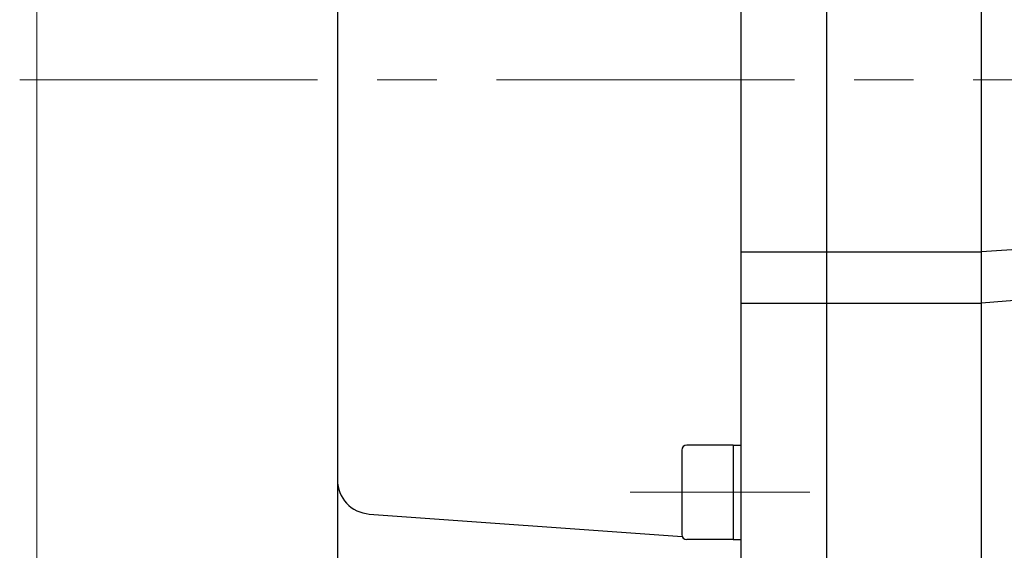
# Model space of a CAD drawing. Header units: millimetres. Extents: x 0 to 1300, y 0 to 891.
# Tile 104 of 124: x 316 to 373, y 579 to 610. Entities that reach past the tile are written whole.
import ezdxf

# ---------------------------------------------------------------- set-up
doc = ezdxf.new("R2010")
doc.units = ezdxf.units.MM
doc.header["$LTSCALE"] = 0.54643
doc.linetypes.add('CENTER', pattern=[50.8, 31.75, -6.35, 6.35, -6.35])
doc.layers.add('NoLayerName_001', color=7, linetype='Continuous')
doc.styles.get("Standard").update_dxf_attribs({"font": 'txt', "bigfont": 'extfont2'})
doc.dimstyles.get("Standard").update_dxf_attribs({"dimtxt": 2.5, "dimasz": 2.5, "dimexe": 1, "dimexo": 1, "dimtad": 1, "dimdec": 3, "dimzin": 0, "dimdsep": 46, "dimtxsty": 'Standard', "dimcen": 2.5, "dimadec": 3, "dimazin": 0, "dimtfac": 0.75, "dimtdec": 3, "dimtmove": 0, "dimatfit": 3, "dimfxl": 1, "dimarcsym": 0})

# ---------------------------------------------------------------- blocks, each defined once
blk = doc.blocks.new('_OPEN30')
at = {"color": 0, "linetype": 'ByBlock', "lineweight": -2}
for p, q in [((-1, 0.267949), (0, 0)), ((0, 0), (-1, -0.267949)), ((0, 0), (-1, 0))]:
    blk.add_line(p, q, dxfattribs=at)
blk = doc.blocks.new('*D146')
at = {"layer": 'Defpoints', "color": 0}
for p in [(316.535, 843.823), (598.535, 623.292), (316.535, 479.67)]:
    blk.add_point(p, dxfattribs=at)
at = {"layer": 'NoLayerName_001', "color": 0, "linetype": 'Continuous', "lineweight": 13}
for p, q in [((316.535, 482.67), (316.535, 846.823)), ((598.535, 626.292), (598.535, 846.823)), ((594.035, 843.823), (321.035, 843.823))]:
    blk.add_line(p, q, dxfattribs=at)
at = {"layer": 'NoLayerName_001', "color": 0, "lineweight": 13, "xscale": 4.5, "yscale": 4.5, "zscale": 4.5, "rotation": 180}
blk.add_blockref('_OPEN30', (316.535, 843.823), dxfattribs=at)
at = {"layer": 'NoLayerName_001', "color": 0, "lineweight": 13, "xscale": 4.5, "yscale": 4.5, "zscale": 4.5}
blk.add_blockref('_OPEN30', (598.535, 843.823), dxfattribs=at)
at = {"layer": 'NoLayerName_001', "color": 0, "lineweight": 13, "insert": (457.535, 852.183), "char_height": 10.5, "attachment_point": 5}
blk.add_mtext('\\W0.8000;282', dxfattribs=at)

msp = doc.modelspace()

# ---------------------------------------------------------------- linework, layer by layer
at = {"layer": 'NoLayerName_001', "color": 7, "linetype": 'Continuous', "lineweight": 25}
for p, q in [((362.5345, 561.8696), (362.5345, 650.8696)), ((371.5345, 561.8696), (371.5345, 650.8696)), ((357.5345, 576.4887), (357.5345, 650.3696)), ((334.0345, 642.4932), (334.0345, 564.8696)), ((357.5345, 596.3696), (362.5345, 596.3696)), ((362.5345, 596.3696), (371.5345, 596.3696)), ((374.5345, 596.5595), (371.5345, 596.3696)), ((357.5345, 593.3696), (362.5345, 593.3696)), ((362.5345, 593.3696), (371.5345, 593.3696)), ((374.5345, 593.6082), (371.5345, 593.3696)), ((354.0845, 584.8179), (354.0845, 579.9179)), ((357.0845, 585.1179), (354.3845, 585.1179)), ((357.0845, 585.1179), (357.0845, 579.6179)), ((357.0845, 585.1179), (357.5345, 585.1179)), ((335.8916, 581.1018), (354.1104, 579.7961)), ((357.0845, 579.6179), (354.3845, 579.6179)), ((357.0845, 579.6179), (357.5345, 579.6179))]:
    msp.add_line(p, q, dxfattribs=at)
at = {"layer": 'NoLayerName_001', "color": 4, "linetype": 'CENTER', "lineweight": 13}
for p, q in [((315.5345, 606.3696), (607.5296, 606.3696)), ((351.0845, 582.3679), (361.5345, 582.3679))]:
    msp.add_line(p, q, dxfattribs=at)
at = {"layer": 'NoLayerName_001', "color": 7, "linetype": 'Continuous', "lineweight": 25}
for centre, radius, start, end in [((354.3845, 584.8179), 0.3, 90, 180), ((336.0345, 583.0967), 2, 180, 265.900732), ((354.3845, 579.9179), 0.3, 180, 270)]:
    msp.add_arc(centre, radius, start, end, dxfattribs=at)

# ---------------------------------------------------------------- dimensions: what is measured, and where the dimension line sits
at = {"layer": 'NoLayerName_001', "color": 3, "linetype": 'Continuous', "lineweight": 13}
dim = msp.add_linear_dim(base=(316.5345, 843.8227), p1=(598.5345, 623.2922), p2=(316.5345, 479.6696), angle=180, text='\\W0.8000;<>', dimstyle='Standard', override={"dimtxt": 10.5, "dimasz": 4.5, "dimexe": 3, "dimexo": 3, "dimgap": 3, "dimzin": 8, "dimblk": 'OPEN30', "dimclrd": 0, "dimclre": 0, "dimclrt": 0, "dimtp": 0, "dimtm": 0, "dimlwd": 13, "dimlwe": 13}, dxfattribs=at)
dim.commit()
dim.dimension.update_dxf_attribs({"geometry": '*D146', "text_midpoint": (457.5345, 843.8227), "dimtype": 160})

doc.saveas('drawing.dxf')
